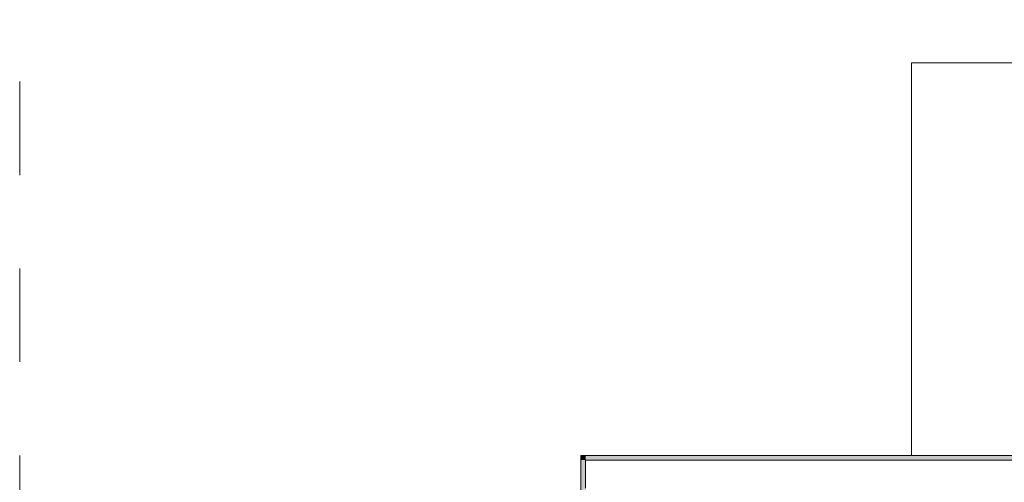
# Model space of a CAD drawing. Header units: metres. Extents: x -7.1 to 26.5, y -14.7 to 18.1.
# Tile 140 of 182: x 9.2 to 10.2, y 12.1 to 12.6. Entities that reach past the tile are written whole.
import ezdxf

# ---------------------------------------------------------------- set-up
doc = ezdxf.new("R2010")
doc.units = ezdxf.units.M
doc.linetypes.add('AUSGEZOGEN', pattern=[0])
doc.linetypes.add('STRICHLINIE_S4', pattern=[0.0055, 0.0035, -0.001, 0, -0.001])
for name, color, linetype in [('XR$1$010 Aussenwände', 7, 'AUSGEZOGEN'), ('XR$1$010 Aussenwände Schichttrennlinien', 7, 'AUSGEZOGEN'), ('XR$1$065 Möbel Einrichtung', 7, 'AUSGEZOGEN'), ('XR$3$010 Aussenwände Bauteilschraffuren', 7, 'AUSGEZOGEN'), ('XR$3$035 Decken', 7, 'AUSGEZOGEN')]:
    doc.layers.add(name, color=color, linetype=linetype)

msp = doc.modelspace()

# ---------------------------------------------------------------- hatches: boundary and pattern name
at = {"layer": 'XR$3$010 Aussenwände Bauteilschraffuren', "linetype": 'AUSGEZOGEN', "lineweight": 13, "transparency": 33554687}
for points in [[(9.7618, 12.1435), (9.7568, 12.1435), (9.7618, 12.1385)], [(9.7618, 12.1385), (9.7568, 12.1435), (9.7568, 12.1385)], [(9.7618, 12.1435), (9.7618, 12.1385), (11.9268, 12.1385), (11.9268, 12.1435)], [(9.7618, 11.1435), (9.7618, 12.1385), (9.7568, 12.1385), (9.7568, 11.1435)]]:
    msp.add_hatch(color=59, dxfattribs=at).paths.add_polyline_path(points)

# ---------------------------------------------------------------- linework, layer by layer
at = {"layer": 'XR$1$010 Aussenwände', "color": 7, "linetype": 'AUSGEZOGEN', "lineweight": 18, "transparency": 33554687}
for p, q in [((9.7568, 12.1435), (9.7618, 12.1435)), ((9.7568, 12.1435), (9.7568, 11.1435)), ((11.9268, 12.1435), (9.7618, 12.1435))]:
    msp.add_line(p, q, dxfattribs=at)
at = {"layer": 'XR$1$010 Aussenwände Schichttrennlinien', "color": 7, "linetype": 'AUSGEZOGEN', "lineweight": 18, "transparency": 33554687}
for p, q in [((9.7918, 12.1385), (9.7618, 12.1385)), ((9.7618, 12.1385), (9.7618, 12.1085)), ((9.7918, 12.1385), (9.7618, 12.1385)), ((11.8968, 12.1385), (9.7918, 12.1385))]:
    msp.add_line(p, q, dxfattribs=at)
at = {"layer": 'XR$1$065 Möbel Einrichtung', "color": 8, "linetype": 'AUSGEZOGEN', "lineweight": 13, "transparency": 33554687}
msp.add_lwpolyline([(11.3702, 12.5635), (10.1102, 12.5635), (10.1102, 12.1435), (11.3702, 12.1435), (11.3702, 12.5635)], close=True, dxfattribs=at)
at = {"layer": 'XR$3$035 Decken', "color": 7, "linetype": 'STRICHLINIE_S4', "lineweight": 18, "transparency": 33554687}
msp.add_lwpolyline([(9.1568, 11.1435), (9.7568, 11.1435), (9.7568, 12.1435), (15.1468, 12.1435), (15.1468, 11.1435), (15.7468, 11.1435), (15.7468, 13.1435), (9.1568, 13.1435), (9.1568, 11.1435)], close=True, dxfattribs=at)

doc.saveas('drawing.dxf')
